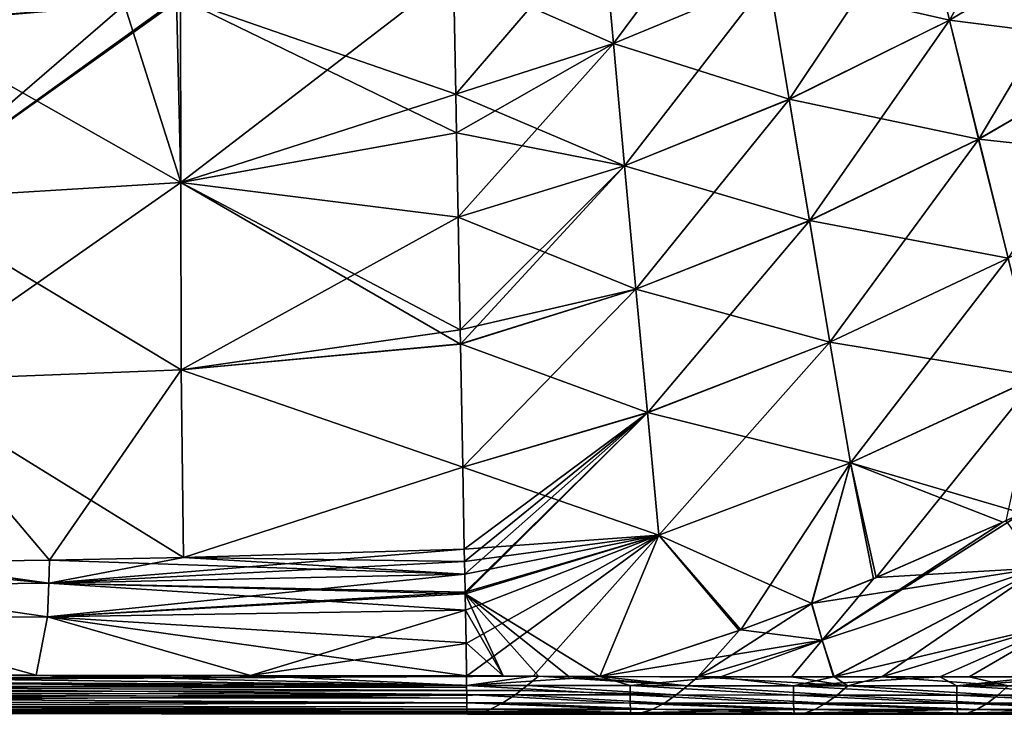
# Model space of a CAD drawing. Header units: metres. Extents: x -155 to 33, y -152 to 27.
# Tile 87 of 133: x -35 to -22, y -108 to -98. Entities that reach past the tile are written whole.
import ezdxf

# ---------------------------------------------------------------- set-up
doc = ezdxf.new("R2010")
doc.units = ezdxf.units.M
doc.layers.add('solid_12_401_042_XXX', color=7, linetype='CONTINUOUS')

msp = doc.modelspace()

# ---------------------------------------------------------------- linework, layer by layer
at = {"layer": 'solid_12_401_042_XXX'}
for points in [[(-22.89134, -96.720413, -20.140621), (-20.944708, -95.533966, -20.18243), (-22.508423, -98.294174, -20.499157)], [(-20.944708, -95.533966, -20.18243), (-20.449636, -97.070671, -20.546301), (-22.508423, -98.294174, -20.499157)], [(-26.991329, -98.605354, -20.047813), (-27.137537, -96.999268, -19.604265), (-25.177937, -96.164322, -19.644857)], [(-26.991329, -98.605354, -20.047813), (-25.177937, -96.164322, -19.644857), (-24.915848, -97.744812, -20.095541)], [(-22.508577, -98.293388, 20.502577), (-22.891487, -96.719688, 20.144009), (-24.915974, -97.744095, 20.098925)], [(-24.915848, -97.744812, -20.095541), (-22.89134, -96.720413, -20.140621), (-24.648825, -99.350235, -20.448221)], [(-22.89134, -96.720413, -20.140621), (-22.508423, -98.294174, -20.499157), (-24.648825, -99.350235, -20.448221)], [(-22.508577, -98.293388, 20.502577), (-20.449816, -97.06987, 20.549726), (-22.891487, -96.719688, 20.144009)], [(-26.991434, -98.604637, 20.051191), (-27.137636, -96.998619, 19.607615), (-29.122757, -97.665321, 19.561743)], [(-29.092709, -99.282295, -19.993244), (-29.122683, -97.666084, -19.55938), (-27.137537, -96.999268, -19.604265)], [(-29.092709, -99.282295, -19.993244), (-27.137537, -96.999268, -19.604265), (-26.991329, -98.605354, -20.047813)], [(-26.991434, -98.604637, 20.051191), (-24.915974, -97.744095, 20.098925), (-27.137636, -96.998619, 19.607615)], [(-19.94821, -98.619217, 20.820892), (-20.449816, -97.06987, 20.549726), (-22.508577, -98.293388, 20.502577)], [(-22.508423, -98.294174, -20.499157), (-20.449636, -97.070671, -20.546301), (-22.120195, -99.880836, -20.76585)], [(-20.449636, -97.070671, -20.546301), (-19.948011, -98.620071, -20.81743), (-22.120195, -99.880836, -20.76585)], [(-32.76022, -100.457947, 20.106905), (-29.122757, -97.665321, 19.561743), (-32.76445, -98.007523, 19.434633)], [(-32.764381, -98.007538, -19.431072), (-29.122683, -97.666084, -19.55938), (-29.092709, -99.282295, -19.993244)], [(-32.76022, -100.457947, 20.106905), (-29.092813, -99.281059, 19.9965), (-29.122757, -97.665321, 19.561743)], [(-29.092813, -99.281059, 19.9965), (-26.991434, -98.604637, 20.051191), (-29.122757, -97.665321, 19.561743)], [(-24.648956, -99.349457, 20.451635), (-24.915974, -97.744095, 20.098925), (-26.991434, -98.604637, 20.051191)], [(-26.991329, -98.605354, -20.047813), (-24.915848, -97.744812, -20.095541), (-26.842264, -100.237228, -20.394106)], [(-24.915848, -97.744812, -20.095541), (-24.648825, -99.350235, -20.448221), (-26.842264, -100.237228, -20.394106)], [(-24.648956, -99.349457, 20.451635), (-22.508577, -98.293388, 20.502577), (-24.915974, -97.744095, 20.098925)], [(-36.531826, -100.690346, 20.049797), (-32.76445, -98.007523, 19.434633), (-32.81813, -98.013802, 19.43371)], [(-36.531826, -100.690346, 20.049797), (-32.76022, -100.457947, 20.106905), (-32.76445, -98.007523, 19.434633)], [(-36.531826, -100.690346, 20.049797), (-32.81813, -98.013802, 19.43371), (-33.513981, -98.090721, 19.421864)], [(-36.531826, -100.690346, 20.049797), (-33.513981, -98.090721, 19.421864), (-35.767273, -98.28318, 19.385174)], [(-33.513916, -98.090729, -19.418304), (-36.521271, -98.328552, -19.369984), (-35.767208, -98.283188, -19.381628)], [(-32.760151, -100.457947, -20.103378), (-36.521271, -98.328552, -19.369984), (-33.513916, -98.090729, -19.418304)], [(-32.760151, -100.457947, -20.103378), (-33.513916, -98.090729, -19.418304), (-32.818176, -98.013824, -19.430147)], [(-32.760151, -100.457947, -20.103378), (-32.818176, -98.013824, -19.430147), (-32.764381, -98.007538, -19.431072)], [(-32.764381, -98.007538, -19.431072), (-29.092709, -99.282295, -19.993244), (-29.083134, -99.798668, -20.110041)], [(-32.760151, -100.457947, -20.103378), (-32.764381, -98.007538, -19.431072), (-29.083134, -99.798668, -20.110041)], [(-36.531754, -100.690697, -20.046364), (-36.521271, -98.328552, -19.369984), (-32.760151, -100.457947, -20.103378)], [(-22.120363, -99.87999, 20.769306), (-22.508577, -98.293388, 20.502577), (-24.648956, -99.349457, 20.451635)], [(-24.648825, -99.350235, -20.448221), (-22.508423, -98.294174, -20.499157), (-24.377949, -100.96875, -20.710194)], [(-22.508423, -98.294174, -20.499157), (-22.120195, -99.880836, -20.76585), (-24.377949, -100.96875, -20.710194)], [(-22.120363, -99.87999, 20.769306), (-19.94821, -98.619217, 20.820892), (-22.508577, -98.293388, 20.502577)], [(-26.842371, -100.23645, 20.397514), (-26.991434, -98.604637, 20.051191), (-29.092813, -99.281059, 19.9965)], [(-29.092709, -99.282295, -19.993244), (-26.991329, -98.605354, -20.047813), (-29.083134, -99.798668, -20.110041)], [(-26.991329, -98.605354, -20.047813), (-29.062294, -100.922729, -20.331495), (-29.083134, -99.798668, -20.110041)], [(-26.991329, -98.605354, -20.047813), (-26.842264, -100.237228, -20.394106), (-29.062294, -100.922729, -20.331495)], [(-26.842371, -100.23645, 20.397514), (-24.648956, -99.349457, 20.451635), (-26.991434, -98.604637, 20.051191)], [(-19.441738, -100.1707, 21.005451), (-19.94821, -98.619217, 20.820892), (-22.120363, -99.87999, 20.769306)], [(-22.120195, -99.880836, -20.76585), (-19.948011, -98.620071, -20.81743), (-21.728062, -101.469238, -20.947371)], [(-32.76022, -100.457947, 20.106905), (-29.083221, -99.798584, 20.113749), (-29.092813, -99.281059, 19.9965)], [(-29.083221, -99.798584, 20.113749), (-26.842371, -100.23645, 20.397514), (-29.092813, -99.281059, 19.9965)], [(-24.37809, -100.967918, 20.713642), (-24.648956, -99.349457, 20.451635), (-26.842371, -100.23645, 20.397514)], [(-26.842264, -100.237228, -20.394106), (-24.648825, -99.350235, -20.448221), (-26.691031, -101.882416, -20.651072)], [(-24.648825, -99.350235, -20.448221), (-24.377949, -100.96875, -20.710194), (-26.691031, -101.882416, -20.651072)], [(-24.37809, -100.967918, 20.713642), (-22.120363, -99.87999, 20.769306), (-24.648956, -99.349457, 20.451635)], [(-32.76022, -100.457947, 20.106905), (-29.062391, -100.922638, 20.335455), (-29.083221, -99.798584, 20.113749)], [(-32.760151, -100.457947, -20.103378), (-29.083134, -99.798668, -20.110041), (-29.062294, -100.922729, -20.331495)], [(-29.083221, -99.798584, 20.113749), (-29.062391, -100.922638, 20.335455), (-26.842371, -100.23645, 20.397514)], [(-21.728252, -101.468346, 20.950863), (-22.120363, -99.87999, 20.769306), (-24.37809, -100.967918, 20.713642)], [(-24.377949, -100.96875, -20.710194), (-22.120195, -99.880836, -20.76585), (-24.1043, -102.588608, -20.888702)], [(-22.120195, -99.880836, -20.76585), (-21.728062, -101.469238, -20.947371), (-24.1043, -102.588608, -20.888702)], [(-21.728252, -101.468346, 20.950863), (-19.441738, -100.1707, 21.005451), (-22.120363, -99.87999, 20.769306)], [(-26.691143, -101.881584, 20.654514), (-26.842371, -100.23645, 20.397514), (-29.062391, -100.922638, 20.335455)], [(-29.062294, -100.922729, -20.331495), (-26.842264, -100.237228, -20.394106), (-29.034485, -102.423134, -20.563303)], [(-26.842264, -100.237228, -20.394106), (-29.030958, -102.613495, -20.587898), (-29.034485, -102.423134, -20.563303)], [(-26.842264, -100.237228, -20.394106), (-26.691031, -101.882416, -20.651072), (-29.030958, -102.613495, -20.587898)], [(-26.691143, -101.881584, 20.654514), (-24.37809, -100.967918, 20.713642), (-26.842371, -100.23645, 20.397514)], [(-36.541729, -103.104233, 20.474171), (-32.755722, -102.958839, 20.53553), (-32.76022, -100.457947, 20.106905)], [(-36.541729, -103.104233, 20.474171), (-32.76022, -100.457947, 20.106905), (-36.531826, -100.690346, 20.049797)], [(-36.531754, -100.690697, -20.046364), (-32.760151, -100.457947, -20.103378), (-32.75565, -102.958839, -20.532003)], [(-32.76022, -100.457947, 20.106905), (-32.755722, -102.958839, 20.53553), (-29.062391, -100.922638, 20.335455)], [(-32.760151, -100.457947, -20.103378), (-29.034485, -102.423134, -20.563303), (-29.030958, -102.613495, -20.587898)], [(-32.75565, -102.958839, -20.532003), (-32.760151, -100.457947, -20.103378), (-29.030958, -102.613495, -20.587898)], [(-32.760151, -100.457947, -20.103378), (-29.062294, -100.922729, -20.331495), (-29.034485, -102.423134, -20.563303)], [(-36.531754, -100.690697, -20.046364), (-32.75565, -102.958839, -20.532003), (-36.54166, -103.10495, -20.470749)], [(-32.755722, -102.958839, 20.53553), (-29.034584, -102.422997, 20.567223), (-29.062391, -100.922638, 20.335455)], [(-29.034584, -102.422997, 20.567223), (-26.691143, -101.881584, 20.654514), (-29.062391, -100.922638, 20.335455)], [(-24.104456, -102.587723, 20.892187), (-24.37809, -100.967918, 20.713642), (-26.691143, -101.881584, 20.654514)], [(-26.691031, -101.882416, -20.651072), (-24.377949, -100.96875, -20.710194), (-26.538328, -103.528519, -20.826586)], [(-24.377949, -100.96875, -20.710194), (-24.1043, -102.588608, -20.888702), (-26.538328, -103.528519, -20.826586)], [(-24.104456, -102.587723, 20.892187), (-21.728252, -101.468346, 20.950863), (-24.37809, -100.967918, 20.713642)], [(-21.33399, -103.047981, 21.054085), (-21.728252, -101.468346, 20.950863), (-24.104456, -102.587723, 20.892187)], [(-24.1043, -102.588608, -20.888702), (-21.728062, -101.469238, -20.947371), (-23.829168, -104.198578, -20.991194)], [(-21.728062, -101.469238, -20.947371), (-21.333754, -103.048897, -21.050552), (-23.829168, -104.198578, -20.991194)], [(-29.034584, -102.422997, 20.567223), (-29.031073, -102.61248, 20.591667), (-26.691143, -101.881584, 20.654514)], [(-26.538452, -103.527634, 20.830063), (-26.691143, -101.881584, 20.654514), (-29.031073, -102.61248, 20.591667)], [(-26.691031, -101.882416, -20.651072), (-29.000538, -104.255867, -20.758818), (-29.030958, -102.613495, -20.587898)], [(-26.691031, -101.882416, -20.651072), (-26.538328, -103.528519, -20.826586), (-29.000538, -104.255867, -20.758818)], [(-26.538452, -103.527634, 20.830063), (-24.104456, -102.587723, 20.892187), (-26.691143, -101.881584, 20.654514)], [(-32.755722, -102.958839, 20.53553), (-29.031073, -102.61248, 20.591667), (-29.034584, -102.422997, 20.567223)], [(-32.755722, -102.958839, 20.53553), (-29.000652, -104.253815, 20.762032), (-29.031073, -102.61248, 20.591667)], [(-32.75565, -102.958839, -20.532003), (-29.030958, -102.613495, -20.587898), (-29.000538, -104.255867, -20.758818)], [(-29.000652, -104.253815, 20.762032), (-26.538452, -103.527634, 20.830063), (-29.031073, -102.61248, 20.591667)], [(-23.829355, -104.197655, 20.994717), (-24.104456, -102.587723, 20.892187), (-26.538452, -103.527634, 20.830063)], [(-26.538328, -103.528519, -20.826586), (-24.1043, -102.588608, -20.888702), (-26.384954, -105.163506, -20.928724)], [(-24.1043, -102.588608, -20.888702), (-23.829168, -104.198578, -20.991194), (-26.384954, -105.163506, -20.928724)], [(-23.829355, -104.197655, 20.994717), (-21.33399, -103.047981, 21.054085), (-24.104456, -102.587723, 20.892187)], [(-36.541729, -103.104233, 20.474171), (-34.512077, -105.494812, 20.722452), (-32.755722, -102.958839, 20.53553)], [(-36.54166, -103.10495, -20.470749), (-32.75565, -102.958839, -20.532003), (-32.724857, -105.459175, -20.754223)], [(-32.755722, -102.958839, 20.53553), (-34.512077, -105.494812, 20.722452), (-32.724987, -105.459229, 20.75774)], [(-32.755722, -102.958839, 20.53553), (-32.724987, -105.459229, 20.75774), (-29.000652, -104.253815, 20.762032)], [(-32.724857, -105.459175, -20.754223), (-32.75565, -102.958839, -20.532003), (-29.000538, -104.255867, -20.758818)], [(-21.539581, -104.868965, 21.06941), (-21.33399, -103.047981, 21.054085), (-23.829355, -104.197655, 20.994717)], [(-23.485535, -105.728157, -21.026791), (-23.829168, -104.198578, -20.991194), (-21.333754, -103.048897, -21.050552)], [(-21.758587, -104.972031, -21.06469), (-23.485535, -105.728157, -21.026791), (-21.333754, -103.048897, -21.050552)], [(-36.541729, -103.104233, 20.474171), (-36.543858, -105.522072, 20.684399), (-34.512077, -105.494812, 20.722452)], [(-34.511925, -105.49482, -20.718933), (-36.54166, -103.10495, -20.470749), (-32.724857, -105.459175, -20.754223)], [(-34.511925, -105.49482, -20.718933), (-36.517879, -105.521858, -20.681345), (-36.54166, -103.10495, -20.470749)], [(-26.385092, -105.162582, 20.932236), (-26.538452, -103.527634, 20.830063), (-29.000652, -104.253815, 20.762032)], [(-29.000538, -104.255867, -20.758818), (-26.538328, -103.528519, -20.826586), (-28.980282, -105.350006, -20.834486)], [(-26.538328, -103.528519, -20.826586), (-28.977261, -105.514534, -20.843401), (-28.980282, -105.350006, -20.834486)], [(-26.538328, -103.528519, -20.826586), (-28.974205, -105.679947, -20.851734), (-28.977261, -105.514534, -20.843401)], [(-26.538328, -103.528519, -20.826586), (-28.969757, -105.919655, -20.862711), (-28.974205, -105.679947, -20.851734)], [(-26.538328, -103.528519, -20.826586), (-28.96928, -105.945335, -20.86381), (-28.969757, -105.919655, -20.862711)], [(-26.538328, -103.528519, -20.826586), (-26.384954, -105.163506, -20.928724), (-28.96928, -105.945335, -20.86381)], [(-26.385092, -105.162582, 20.932236), (-23.829355, -104.197655, 20.994717), (-26.538452, -103.527634, 20.830063)], [(-29.000652, -104.253815, 20.762032), (-32.724987, -105.459229, 20.75774), (-28.98037, -105.349937, 20.837603)], [(-32.724857, -105.459175, -20.754223), (-29.000538, -104.255867, -20.758818), (-28.980282, -105.350006, -20.834486)], [(-26.385092, -105.162582, 20.932236), (-29.000652, -104.253815, 20.762032), (-28.98037, -105.349937, 20.837603)], [(-24.347486, -106.072235, 21.007643), (-23.829355, -104.197655, 20.994717), (-26.385092, -105.162582, 20.932236)], [(-25.293831, -106.421898, -20.986622), (-26.384954, -105.163506, -20.928724), (-23.829168, -104.198578, -20.991194)], [(-24.347666, -106.070801, -21.0077), (-25.293831, -106.421898, -20.986622), (-23.829168, -104.198578, -20.991194)], [(-23.485535, -105.728157, -21.026791), (-24.347666, -106.070801, -21.0077), (-23.829168, -104.198578, -20.991194)], [(-24.347486, -106.072235, 21.007643), (-23.521667, -105.744171, 21.025932), (-23.829355, -104.197655, 20.994717)], [(-21.798155, -104.990524, 21.063772), (-21.539581, -104.868965, 21.06941), (-23.829355, -104.197655, 20.994717)], [(-23.521667, -105.744171, 21.025932), (-21.798155, -104.990524, 21.063772), (-23.829355, -104.197655, 20.994717)], [(-24.208834, -106.563118, 21.010773), (-21.539581, -104.868965, 21.06941), (-21.798155, -104.990524, 21.063772)], [(-21.295347, -105.597641, 21.07337), (-21.539581, -104.868965, 21.06941), (-24.208834, -106.563118, 21.010773)], [(-24.208834, -106.563118, 21.010773), (-21.798155, -104.990524, 21.063772), (-23.521667, -105.744171, 21.025932)], [(-21.294987, -105.598152, -21.073376), (-23.485535, -105.728157, -21.026791), (-21.758587, -104.972031, -21.06469)], [(-26.385092, -105.162582, 20.932236), (-28.98037, -105.349937, 20.837603), (-28.97732, -105.514465, 20.846516)], [(-26.385092, -105.162582, 20.932236), (-28.97732, -105.514465, 20.846516), (-28.974255, -105.679863, 20.854849)], [(-28.969816, -105.919563, 20.865828), (-26.385092, -105.162582, 20.932236), (-28.974255, -105.679863, 20.854849)], [(-28.969816, -105.919563, 20.865828), (-28.969357, -105.944427, 20.866894), (-26.385092, -105.162582, 20.932236)], [(-28.969357, -105.944427, 20.866894), (-27.170853, -107.045357, 20.94385), (-26.385092, -105.162582, 20.932236)], [(-26.384954, -105.163506, -20.928724), (-28.965218, -106.161064, -20.872066), (-28.96928, -105.945335, -20.86381)], [(-26.384954, -105.163506, -20.928724), (-28.956966, -106.60659, -20.887102), (-28.965218, -106.161064, -20.872066)], [(-26.384954, -105.163506, -20.928724), (-28.949047, -107.04155, -20.900656), (-28.956966, -106.60659, -20.887102)], [(-26.384954, -105.163506, -20.928724), (-28.061617, -107.043343, -20.921841), (-28.949047, -107.04155, -20.900656)], [(-26.384954, -105.163506, -20.928724), (-27.170675, -107.045219, -20.943853), (-28.061617, -107.043343, -20.921841)], [(-25.315834, -106.431244, 20.986069), (-26.385092, -105.162582, 20.932236), (-27.170853, -107.045357, 20.94385)], [(-25.293831, -106.421898, -20.986622), (-27.170675, -107.045219, -20.943853), (-26.384954, -105.163506, -20.928724)], [(-25.315834, -106.431244, 20.986069), (-24.347486, -106.072235, 21.007643), (-26.385092, -105.162582, 20.932236)], [(-34.523457, -105.802322, -20.733604), (-28.980282, -105.350006, -20.834486), (-28.977261, -105.514534, -20.843401)], [(-32.724857, -105.459175, -20.754223), (-28.980282, -105.350006, -20.834486), (-34.523457, -105.802322, -20.733604)], [(-28.97732, -105.514465, 20.846516), (-28.98037, -105.349937, 20.837603), (-32.724987, -105.459229, 20.75774)], [(-37.394775, -105.52948, 20.669085), (-37.404655, -105.831146, 20.682623), (-34.52354, -105.802322, 20.737129)], [(-36.517879, -105.521858, -20.681345), (-34.523457, -105.802322, -20.733604), (-37.404572, -105.831146, -20.679108)], [(-36.543858, -105.522072, 20.684399), (-37.394775, -105.52948, 20.669085), (-34.52354, -105.802322, 20.737129)], [(-34.512077, -105.494812, 20.722452), (-36.543858, -105.522072, 20.684399), (-34.52354, -105.802322, 20.737129)], [(-34.511925, -105.49482, -20.718933), (-34.523457, -105.802322, -20.733604), (-36.517879, -105.521858, -20.681345)], [(-34.512077, -105.494812, 20.722452), (-34.52354, -105.802322, 20.737129), (-28.974255, -105.679863, 20.854849)], [(-34.511925, -105.49482, -20.718933), (-32.724857, -105.459175, -20.754223), (-34.523457, -105.802322, -20.733604)], [(-34.523457, -105.802322, -20.733604), (-28.977261, -105.514534, -20.843401), (-28.974205, -105.679947, -20.851734)], [(-32.724987, -105.459229, 20.75774), (-34.512077, -105.494812, 20.722452), (-28.974255, -105.679863, 20.854849)], [(-28.97732, -105.514465, 20.846516), (-32.724987, -105.459229, 20.75774), (-28.974255, -105.679863, 20.854849)], [(-28.969757, -105.919655, -20.862711), (-34.538315, -106.250908, -20.751181), (-28.974205, -105.679947, -20.851734)], [(-34.523457, -105.802322, -20.733604), (-28.974205, -105.679947, -20.851734), (-34.538315, -106.250908, -20.751181)], [(-28.969816, -105.919563, 20.865828), (-28.974255, -105.679863, 20.854849), (-34.52354, -105.802322, 20.737129)], [(-21.294987, -105.598152, -21.073376), (-24.347666, -106.070801, -21.0077), (-23.485535, -105.728157, -21.026791)], [(-24.209496, -106.560272, -21.010763), (-24.347666, -106.070801, -21.0077), (-21.294987, -105.598152, -21.073376)], [(-24.209496, -106.560272, -21.010763), (-21.294987, -105.598152, -21.073376), (-24.054386, -107.051315, -21.013227)], [(-21.295347, -105.597641, 21.07337), (-24.208834, -106.563118, 21.010773), (-24.046532, -107.050255, 21.013393)], [(-21.011169, -106.333168, -21.076857), (-24.054386, -107.051315, -21.013227), (-21.294987, -105.598152, -21.073376)], [(-21.295347, -105.597641, 21.07337), (-24.046532, -107.050255, 21.013393), (-23.411261, -107.049553, 21.026674)], [(-21.011961, -106.331734, 21.076843), (-21.295347, -105.597641, 21.07337), (-23.411261, -107.049553, 21.026674)], [(-37.404572, -105.831146, -20.679108), (-34.538315, -106.250908, -20.751181), (-37.417664, -106.271446, -20.69532)], [(-34.538113, -106.250908, 20.754707), (-37.404655, -105.831146, 20.682623), (-37.417522, -106.271446, 20.698835)], [(-34.538113, -106.250908, 20.754707), (-34.52354, -105.802322, 20.737129), (-37.404655, -105.831146, 20.682623)], [(-37.404572, -105.831146, -20.679108), (-34.523457, -105.802322, -20.733604), (-34.538315, -106.250908, -20.751181)], [(-34.538113, -106.250908, 20.754707), (-28.965303, -106.161156, 20.876007), (-34.52354, -105.802322, 20.737129)], [(-28.969816, -105.919563, 20.865828), (-34.52354, -105.802322, 20.737129), (-28.969357, -105.944427, 20.866894)], [(-28.965303, -106.161156, 20.876007), (-28.969357, -105.944427, 20.866894), (-34.52354, -105.802322, 20.737129)], [(-24.208834, -106.563118, 21.010773), (-23.521667, -105.744171, 21.025932), (-24.347486, -106.072235, 21.007643)], [(-28.96928, -105.945335, -20.86381), (-34.538315, -106.250908, -20.751181), (-28.969757, -105.919655, -20.862711)], [(-28.96928, -105.945335, -20.86381), (-28.965218, -106.161064, -20.872066), (-34.538315, -106.250908, -20.751181)], [(-28.969357, -105.944427, 20.866894), (-27.992569, -107.043617, 20.924187), (-27.586624, -107.044609, 20.937714)], [(-28.969357, -105.944427, 20.866894), (-28.463299, -107.037247, 20.914423), (-27.992569, -107.043617, 20.924187)], [(-28.969357, -105.944427, 20.866894), (-27.586624, -107.044609, 20.937714), (-27.170853, -107.045357, 20.94385)], [(-28.965303, -106.161156, 20.876007), (-28.463299, -107.037247, 20.914423), (-28.969357, -105.944427, 20.866894)], [(-25.315834, -106.431244, 20.986069), (-25.867073, -107.051582, 20.974131), (-24.347486, -106.072235, 21.007643)], [(-24.208834, -106.563118, 21.010773), (-24.347486, -106.072235, 21.007643), (-25.867073, -107.051582, 20.974131)], [(-24.209496, -106.560272, -21.010763), (-25.293831, -106.421898, -20.986622), (-24.347666, -106.070801, -21.0077)], [(-34.538315, -106.250908, -20.751181), (-28.965218, -106.161064, -20.872066), (-31.833235, -107.032158, -20.83054)], [(-34.538113, -106.250908, 20.754707), (-28.95717, -106.59594, 20.890017), (-28.965303, -106.161156, 20.876007)], [(-28.965218, -106.161064, -20.872066), (-28.956966, -106.60659, -20.887102), (-31.833235, -107.032158, -20.83054)], [(-28.965303, -106.161156, 20.876007), (-28.95717, -106.59594, 20.890017), (-28.463299, -107.037247, 20.914423)], [(-37.417522, -106.271446, 20.698835), (-40.290878, -107.025368, 20.66604), (-34.688522, -107.029449, 20.77305)], [(-37.417664, -106.271446, -20.69532), (-34.689274, -107.02951, -20.769514), (-40.290806, -107.025414, -20.662542)], [(-37.417664, -106.271446, -20.69532), (-34.538315, -106.250908, -20.751181), (-34.689274, -107.02951, -20.769514)], [(-34.538113, -106.250908, 20.754707), (-37.417522, -106.271446, 20.698835), (-34.688522, -107.029449, 20.77305)], [(-34.538315, -106.250908, -20.751181), (-31.833235, -107.032158, -20.83054), (-34.689274, -107.02951, -20.769514)], [(-34.538113, -106.250908, 20.754707), (-34.688522, -107.029449, 20.77305), (-31.833075, -107.032127, 20.834074)], [(-34.538113, -106.250908, 20.754707), (-31.833075, -107.032127, 20.834074), (-28.948883, -107.036507, 20.900753)], [(-34.538113, -106.250908, 20.754707), (-28.948883, -107.036507, 20.900753), (-28.95717, -106.59594, 20.890017)], [(-21.011169, -106.333168, -21.076857), (-22.640211, -107.049095, -21.042694), (-24.054386, -107.051315, -21.013227)], [(-21.011961, -106.331734, 21.076843), (-23.411261, -107.049553, 21.026674), (-22.248096, -107.050873, 21.050858)], [(-21.011169, -106.333168, -21.076857), (-21.296326, -107.050865, -21.070892), (-22.640211, -107.049095, -21.042694)], [(-21.011961, -106.331734, 21.076843), (-22.248096, -107.050873, 21.050858), (-21.133394, -107.04998, 21.07436)], [(-25.315834, -106.431244, 20.986069), (-27.170853, -107.045357, 20.94385), (-25.867073, -107.051582, 20.974131)], [(-24.209496, -106.560272, -21.010763), (-27.170675, -107.045219, -20.943853), (-25.293831, -106.421898, -20.986622)], [(-28.956966, -106.60659, -20.887102), (-28.949047, -107.04155, -20.900656), (-31.833235, -107.032158, -20.83054)], [(-28.95717, -106.59594, 20.890017), (-28.948883, -107.036507, 20.900753), (-28.463299, -107.037247, 20.914423)], [(-24.209496, -106.560272, -21.010763), (-25.570787, -107.054207, -20.98068), (-27.170675, -107.045219, -20.943853)], [(-24.208834, -106.563118, 21.010773), (-25.867073, -107.051582, 20.974131), (-24.61521, -107.051346, 21.00136)], [(-24.209496, -106.560272, -21.010763), (-24.054386, -107.051315, -21.013227), (-25.570787, -107.054207, -20.98068)], [(-24.208834, -106.563118, 21.010773), (-24.61521, -107.051346, 21.00136), (-24.046532, -107.050255, 21.013393)], [(-31.833075, -107.032127, 20.834074), (-40.290878, -107.025368, 20.66604), (-40.290867, -107.10376, 20.661354)], [(-31.833075, -107.032127, 20.834074), (-34.688522, -107.029449, 20.77305), (-40.290878, -107.025368, 20.66604)], [(-28.948883, -107.036507, 20.900753), (-31.833075, -107.032127, 20.834074), (-40.290867, -107.10376, 20.661354)], [(-28.463299, -107.037247, 20.914423), (-28.948883, -107.036507, 20.900753), (-40.290867, -107.10376, 20.661354)], [(-28.463299, -107.037247, 20.914423), (-40.290867, -107.10376, 20.661354), (-27.992569, -107.043617, 20.924187)], [(-40.290867, -107.10376, 20.661354), (-28.142849, -107.165337, 20.905796), (-27.992569, -107.043617, 20.924187)], [(-40.290623, -107.181824, 20.644119), (-28.142849, -107.165337, 20.905796), (-40.290867, -107.10376, 20.661354)], [(-40.290794, -107.10376, -20.657852), (-40.290806, -107.025414, -20.662542), (-28.949205, -107.164299, -20.886486)], [(-34.689274, -107.02951, -20.769514), (-28.949205, -107.164299, -20.886486), (-40.290806, -107.025414, -20.662542)], [(-40.290794, -107.10376, -20.657852), (-28.949205, -107.164299, -20.886486), (-28.949118, -107.192856, -20.878658)], [(-40.29055, -107.18174, -20.640644), (-40.290794, -107.10376, -20.657852), (-28.949118, -107.192856, -20.878658)], [(-34.689274, -107.02951, -20.769514), (-31.833235, -107.032158, -20.83054), (-28.949205, -107.164299, -20.886486)], [(-31.833235, -107.032158, -20.83054), (-28.949047, -107.04155, -20.900656), (-28.949205, -107.164299, -20.886486)], [(-28.949205, -107.164299, -20.886486), (-28.949047, -107.04155, -20.900656), (-28.061617, -107.043343, -20.921841)], [(-28.949205, -107.164299, -20.886486), (-28.061617, -107.043343, -20.921841), (-27.170675, -107.045219, -20.943853)], [(-26.768482, -107.167831, -20.938492), (-28.949205, -107.164299, -20.886486), (-27.170675, -107.045219, -20.943853)], [(-27.992569, -107.043617, 20.924187), (-28.142849, -107.165337, 20.905796), (-26.005131, -107.169197, 20.955816)], [(-27.586624, -107.044609, 20.937714), (-27.992569, -107.043617, 20.924187), (-26.005131, -107.169197, 20.955816)], [(-27.170853, -107.045357, 20.94385), (-27.586624, -107.044609, 20.937714), (-26.005131, -107.169197, 20.955816)], [(-25.867073, -107.051582, 20.974131), (-27.170853, -107.045357, 20.94385), (-26.005131, -107.169197, 20.955816)], [(-26.768482, -107.167831, -20.938492), (-27.170675, -107.045219, -20.943853), (-25.570787, -107.054207, -20.98068)], [(-24.588951, -107.170822, -20.986725), (-26.768482, -107.167831, -20.938492), (-25.570787, -107.054207, -20.98068)], [(-25.867073, -107.051582, 20.974131), (-26.005131, -107.169197, 20.955816), (-23.865849, -107.171379, 21.00214)], [(-24.61521, -107.051346, 21.00136), (-25.867073, -107.051582, 20.974131), (-23.865849, -107.171379, 21.00214)], [(-24.588951, -107.170822, -20.986725), (-25.570787, -107.054207, -20.98068), (-24.054386, -107.051315, -21.013227)], [(-24.046532, -107.050255, 21.013393), (-24.61521, -107.051346, 21.00136), (-23.865849, -107.171379, 21.00214)], [(-24.588951, -107.170822, -20.986725), (-24.054386, -107.051315, -21.013227), (-22.640211, -107.049095, -21.042694)], [(-22.410328, -107.171547, -21.033232), (-24.588951, -107.170822, -20.986725), (-22.640211, -107.049095, -21.042694)], [(-23.411261, -107.049553, 21.026674), (-24.046532, -107.050255, 21.013393), (-23.865849, -107.171379, 21.00214)], [(-23.411261, -107.049553, 21.026674), (-23.865849, -107.171379, 21.00214), (-21.727932, -107.171509, 21.047998)], [(-22.248096, -107.050873, 21.050858), (-23.411261, -107.049553, 21.026674), (-21.727932, -107.171509, 21.047998)], [(-22.410328, -107.171547, -21.033232), (-22.640211, -107.049095, -21.042694), (-21.296326, -107.050865, -21.070892)], [(-22.410328, -107.171547, -21.033232), (-21.296326, -107.050865, -21.070892), (-20.656614, -107.049103, -21.084597)], [(-20.231779, -107.170654, -21.080976), (-22.410328, -107.171547, -21.033232), (-20.656614, -107.049103, -21.084597)], [(-21.133394, -107.04998, 21.07436), (-22.248096, -107.050873, 21.050858), (-21.727932, -107.171509, 21.047998)], [(-40.290623, -107.181824, 20.644119), (-28.2283, -107.233231, 20.881947), (-28.142849, -107.165337, 20.905796)], [(-40.29015, -107.256142, 20.614492), (-28.2283, -107.233231, 20.881947), (-40.290623, -107.181824, 20.644119)], [(-40.29055, -107.18174, -20.640644), (-28.949118, -107.192856, -20.878658), (-28.948498, -107.287895, -20.838181)], [(-40.290081, -107.255989, -20.611063), (-40.29055, -107.18174, -20.640644), (-28.948498, -107.287895, -20.838181)], [(-40.29015, -107.256142, 20.614492), (-28.303638, -107.289749, 20.853031), (-28.2283, -107.233231, 20.881947)], [(-40.289467, -107.324837, 20.573458), (-28.303638, -107.289749, 20.853031), (-40.29015, -107.256142, 20.614492)], [(-40.290081, -107.255989, -20.611063), (-28.948498, -107.287895, -20.838181), (-28.947956, -107.335617, -20.808189)], [(-40.289398, -107.324638, -20.570097), (-40.290081, -107.255989, -20.611063), (-28.947956, -107.335617, -20.808189)], [(-26.767757, -107.290764, -20.88982), (-28.949205, -107.164299, -20.886486), (-26.768482, -107.167831, -20.938492)], [(-28.948498, -107.287895, -20.838181), (-28.949118, -107.192856, -20.878658), (-28.949205, -107.164299, -20.886486)], [(-26.767757, -107.290764, -20.88982), (-28.948498, -107.287895, -20.838181), (-28.949205, -107.164299, -20.886486)], [(-28.2283, -107.233231, 20.881947), (-28.303638, -107.289749, 20.853031), (-26.155853, -107.29171, 20.903646)], [(-28.2283, -107.233231, 20.881947), (-26.155853, -107.29171, 20.903646), (-28.142849, -107.165337, 20.905796)], [(-26.155853, -107.29171, 20.903646), (-26.005131, -107.169197, 20.955816), (-28.142849, -107.165337, 20.905796)], [(-24.5889, -107.293251, -20.937784), (-26.768482, -107.167831, -20.938492), (-24.588951, -107.170822, -20.986725)], [(-24.5889, -107.293251, -20.937784), (-26.767757, -107.290764, -20.88982), (-26.768482, -107.167831, -20.938492)], [(-26.155853, -107.29171, 20.903646), (-24.009172, -107.293732, 20.950167), (-26.005131, -107.169197, 20.955816)], [(-24.009172, -107.293732, 20.950167), (-23.865849, -107.171379, 21.00214), (-26.005131, -107.169197, 20.955816)], [(-22.411163, -107.294128, -20.98444), (-24.588951, -107.170822, -20.986725), (-22.410328, -107.171547, -21.033232)], [(-22.411163, -107.294128, -20.98444), (-24.5889, -107.293251, -20.937784), (-24.588951, -107.170822, -20.986725)], [(-24.009172, -107.293732, 20.950167), (-21.864271, -107.294258, 20.996365), (-23.865849, -107.171379, 21.00214)], [(-21.864271, -107.294258, 20.996365), (-21.727932, -107.171509, 21.047998), (-23.865849, -107.171379, 21.00214)], [(-20.23324, -107.293839, -21.0326), (-22.411163, -107.294128, -20.98444), (-22.410328, -107.171547, -21.033232)], [(-20.23324, -107.293839, -21.0326), (-22.410328, -107.171547, -21.033232), (-20.231779, -107.170654, -21.080976)], [(-21.864271, -107.294258, 20.996365), (-19.717781, -107.293747, 21.044378), (-21.727932, -107.171509, 21.047998)], [(-40.288601, -107.385529, 20.522789), (-28.303638, -107.289749, 20.853031), (-40.289467, -107.324837, 20.573458)], [(-40.289398, -107.324638, -20.570097), (-28.947956, -107.335617, -20.808189), (-28.946938, -107.398048, -20.755894)], [(-40.288532, -107.385307, -20.519508), (-40.289398, -107.324638, -20.570097), (-28.946938, -107.398048, -20.755894)], [(-40.288601, -107.385529, 20.522789), (-28.468103, -107.398544, 20.767403), (-28.303638, -107.289749, 20.853031)], [(-40.287563, -107.437294, 20.462986), (-28.468103, -107.398544, 20.767403), (-40.288601, -107.385529, 20.522789)], [(-40.287498, -107.437065, -20.459799), (-40.288532, -107.385307, -20.519508), (-28.946938, -107.398048, -20.755894)], [(-40.287563, -107.437294, 20.462986), (-28.632259, -107.48114, 20.65497), (-28.468103, -107.398544, 20.767403)], [(-40.287498, -107.437065, -20.459799), (-28.946938, -107.398048, -20.755894), (-28.945698, -107.450531, -20.694563)], [(-26.766304, -107.400391, -20.80731), (-28.948498, -107.287895, -20.838181), (-26.767757, -107.290764, -20.88982)], [(-28.946938, -107.398048, -20.755894), (-28.947956, -107.335617, -20.808189), (-28.948498, -107.287895, -20.838181)], [(-26.766304, -107.400391, -20.80731), (-28.946938, -107.398048, -20.755894), (-28.948498, -107.287895, -20.838181)], [(-26.764299, -107.483246, -20.697968), (-28.946938, -107.398048, -20.755894), (-26.766304, -107.400391, -20.80731)], [(-28.9447, -107.481377, -20.646603), (-28.945698, -107.450531, -20.694563), (-28.946938, -107.398048, -20.755894)], [(-26.764299, -107.483246, -20.697968), (-28.9447, -107.481377, -20.646603), (-28.946938, -107.398048, -20.755894)], [(-28.632259, -107.48114, 20.65497), (-26.468098, -107.483597, 20.704727), (-28.468103, -107.398544, 20.767403)], [(-28.468103, -107.398544, 20.767403), (-26.312338, -107.400978, 20.817587), (-28.303638, -107.289749, 20.853031)], [(-26.468098, -107.483597, 20.704727), (-26.312338, -107.400978, 20.817587), (-28.468103, -107.398544, 20.767403)], [(-26.312338, -107.400978, 20.817587), (-26.155853, -107.29171, 20.903646), (-28.303638, -107.289749, 20.853031)], [(-24.587751, -107.402344, -20.855221), (-26.767757, -107.290764, -20.88982), (-24.5889, -107.293251, -20.937784)], [(-24.587751, -107.402344, -20.855221), (-26.766304, -107.400391, -20.80731), (-26.767757, -107.290764, -20.88982)], [(-24.585615, -107.484764, -20.746037), (-26.766304, -107.400391, -20.80731), (-24.587751, -107.402344, -20.855221)], [(-24.585615, -107.484764, -20.746037), (-26.764299, -107.483246, -20.697968), (-26.766304, -107.400391, -20.80731)], [(-26.468098, -107.483597, 20.704727), (-24.304989, -107.485062, 20.752035), (-26.312338, -107.400978, 20.817587)], [(-26.312338, -107.400978, 20.817587), (-24.157627, -107.402733, 20.864412), (-26.155853, -107.29171, 20.903646)], [(-24.304989, -107.485062, 20.752035), (-24.157627, -107.402733, 20.864412), (-26.312338, -107.400978, 20.817587)], [(-24.157627, -107.402733, 20.864412), (-24.009172, -107.293732, 20.950167), (-26.155853, -107.29171, 20.903646)], [(-22.410246, -107.403374, -20.901852), (-24.5889, -107.293251, -20.937784), (-22.411163, -107.294128, -20.98444)], [(-22.410246, -107.403374, -20.901852), (-24.587751, -107.402344, -20.855221), (-24.5889, -107.293251, -20.937784)], [(-22.407619, -107.485901, -20.792515), (-24.587751, -107.402344, -20.855221), (-22.410246, -107.403374, -20.901852)], [(-22.407619, -107.485901, -20.792515), (-24.585615, -107.484764, -20.746037), (-24.587751, -107.402344, -20.855221)], [(-24.304989, -107.485062, 20.752035), (-22.14291, -107.486145, 20.798243), (-24.157627, -107.402733, 20.864412)], [(-24.157627, -107.402733, 20.864412), (-22.004549, -107.403603, 20.910692), (-24.009172, -107.293732, 20.950167)], [(-22.14291, -107.486145, 20.798243), (-22.004549, -107.403603, 20.910692), (-24.157627, -107.402733, 20.864412)], [(-22.004549, -107.403603, 20.910692), (-21.864271, -107.294258, 20.996365), (-24.009172, -107.293732, 20.950167)], [(-20.232359, -107.403725, -20.95002), (-22.411163, -107.294128, -20.98444), (-20.23324, -107.293839, -21.0326)], [(-20.232359, -107.403725, -20.95002), (-22.410246, -107.403374, -20.901852), (-22.411163, -107.294128, -20.98444)], [(-20.229147, -107.486748, -20.840351), (-22.410246, -107.403374, -20.901852), (-20.232359, -107.403725, -20.95002)], [(-20.229147, -107.486748, -20.840351), (-22.407619, -107.485901, -20.792515), (-22.410246, -107.403374, -20.901852)], [(-22.14291, -107.486145, 20.798243), (-19.979704, -107.486961, 20.845999), (-22.004549, -107.403603, 20.910692)], [(-22.004549, -107.403603, 20.910692), (-19.849918, -107.403854, 20.958754), (-21.864271, -107.294258, 20.996365)], [(-19.979704, -107.486961, 20.845999), (-19.849918, -107.403854, 20.958754), (-22.004549, -107.403603, 20.910692)], [(-19.849918, -107.403854, 20.958754), (-19.717781, -107.293747, 21.044378), (-21.864271, -107.294258, 20.996365)], [(-28.940039, -107.546227, -10.200398), (-45.270721, -107.529892, -20.077295), (-42.804558, -107.53231, -20.119459)], [(-28.939787, -107.546295, 10.200378), (-45.270721, -107.529892, 20.080772), (-45.270721, -107.529892, -20.077295)], [(-28.940647, -107.546257, -0.000021), (-45.270721, -107.529892, -20.077295), (-28.940039, -107.546227, -10.200398)], [(-28.939787, -107.546295, 10.200378), (-45.270721, -107.529892, -20.077295), (-28.940647, -107.546257, -0.000021)], [(-28.939787, -107.546295, 10.200378), (-42.79789, -107.532318, 20.120846), (-45.270721, -107.529892, 20.080772)], [(-28.940039, -107.546227, -10.200398), (-42.804558, -107.53231, -20.119459), (-40.354088, -107.534714, -20.159788)], [(-28.939787, -107.546295, 10.200378), (-40.28228, -107.534782, 20.164658), (-42.79789, -107.532318, 20.120846)], [(-28.940039, -107.546227, -10.200398), (-40.354088, -107.534714, -20.159788), (-40.318138, -107.534752, -20.161253)], [(-28.940039, -107.546227, -10.200398), (-40.318138, -107.534752, -20.161253), (-40.282223, -107.534782, -20.162718)], [(-40.286369, -107.479622, 20.39488), (-28.632259, -107.48114, 20.65497), (-40.287563, -107.437294, 20.462986)], [(-40.287498, -107.437065, -20.459799), (-28.945698, -107.450531, -20.694563), (-28.9447, -107.481377, -20.646603)], [(-40.286304, -107.479408, -20.391794), (-40.287498, -107.437065, -20.459799), (-28.9447, -107.481377, -20.646603)], [(-40.286369, -107.479622, 20.39488), (-28.702103, -107.507126, 20.600542), (-28.632259, -107.48114, 20.65497)], [(-40.285061, -107.510559, 20.320992), (-28.702103, -107.507126, 20.600542), (-40.286369, -107.479622, 20.39488)], [(-40.286304, -107.479408, -20.391794), (-28.9447, -107.481377, -20.646603), (-28.942715, -107.522552, -20.55267)], [(-40.285, -107.510384, -20.318031), (-40.286304, -107.479408, -20.391794), (-28.942715, -107.522552, -20.55267)], [(-40.285061, -107.510559, 20.320992), (-28.788849, -107.530479, 20.5287), (-28.702103, -107.507126, 20.600542)], [(-40.28368, -107.529099, 20.243355), (-28.788849, -107.530479, 20.5287), (-40.285061, -107.510559, 20.320992)], [(-40.285, -107.510384, -20.318031), (-28.942715, -107.522552, -20.55267), (-28.942102, -107.530861, -20.523552)], [(-40.283619, -107.528984, -20.240572), (-40.285, -107.510384, -20.318031), (-28.942102, -107.530861, -20.523552)], [(-34.565002, -107.540382, 20.275927), (-28.788849, -107.530479, 20.5287), (-40.28368, -107.529099, 20.243355)], [(-34.565002, -107.540382, 20.275927), (-40.28368, -107.529099, 20.243355), (-40.28228, -107.534782, 20.164658)], [(-40.283619, -107.528984, -20.240572), (-28.942102, -107.530861, -20.523552), (-28.939486, -107.546188, -20.400776)], [(-34.543064, -107.540405, -20.272268), (-40.283619, -107.528984, -20.240572), (-28.939486, -107.546188, -20.400776)], [(-34.543064, -107.540405, -20.272268), (-40.282223, -107.534782, -20.162718), (-40.283619, -107.528984, -20.240572)], [(-28.939787, -107.546295, 10.200378), (-34.565002, -107.540382, 20.275927), (-40.28228, -107.534782, 20.164658)], [(-28.940039, -107.546227, -10.200398), (-40.282223, -107.534782, -20.162718), (-34.543064, -107.540405, -20.272268)], [(-34.565002, -107.540382, 20.275927), (-28.93931, -107.546326, 20.400778), (-28.788849, -107.530479, 20.5287)], [(-28.939787, -107.546295, 10.200378), (-28.93931, -107.546326, 20.400778), (-34.565002, -107.540382, 20.275927)], [(-28.940039, -107.546227, -10.200398), (-34.543064, -107.540405, -20.272268), (-28.939486, -107.546188, -20.400776)], [(-28.942715, -107.522552, -20.55267), (-28.9447, -107.481377, -20.646603), (-26.764299, -107.483246, -20.697968)], [(-28.942102, -107.530861, -20.523552), (-28.942715, -107.522552, -20.55267), (-26.764299, -107.483246, -20.697968)], [(-26.762026, -107.532272, -20.57522), (-28.942102, -107.530861, -20.523552), (-26.764299, -107.483246, -20.697968)], [(-28.939486, -107.546188, -20.400776), (-28.942102, -107.530861, -20.523552), (-26.762026, -107.532272, -20.57522)], [(-28.940647, -107.546257, -0.000021), (-28.940039, -107.546227, -10.200398), (-27.638058, -107.54689, -20.430719)], [(-27.638058, -107.54689, -20.430719), (-28.939787, -107.546295, 10.200378), (-28.940647, -107.546257, -0.000021)], [(-28.940039, -107.546227, -10.200398), (-28.939486, -107.546188, -20.400776), (-27.638058, -107.54689, -20.430719)], [(-27.638058, -107.54689, -20.430719), (-28.93931, -107.546326, 20.400778), (-28.939787, -107.546295, 10.200378)], [(-27.638058, -107.54689, -20.430719), (-28.939486, -107.546188, -20.400776), (-26.762026, -107.532272, -20.57522)], [(-28.93931, -107.546326, 20.400778), (-27.017462, -107.547363, 20.444986), (-28.788849, -107.530479, 20.5287)], [(-28.93931, -107.546326, 20.400778), (-27.638058, -107.54689, -20.430719), (-27.017462, -107.547363, 20.444986)], [(-28.702103, -107.507126, 20.600542), (-28.788849, -107.530479, 20.5287), (-26.616814, -107.532494, 20.578569)], [(-27.017462, -107.547363, 20.444986), (-26.616814, -107.532494, 20.578569), (-28.788849, -107.530479, 20.5287)], [(-28.702103, -107.507126, 20.600542), (-26.616814, -107.532494, 20.578569), (-28.632259, -107.48114, 20.65497)], [(-26.616814, -107.532494, 20.578569), (-26.468098, -107.483597, 20.704727), (-28.632259, -107.48114, 20.65497)], [(-26.359625, -107.547585, -20.459948), (-27.638058, -107.54689, -20.430719), (-26.762026, -107.532272, -20.57522)], [(-27.017462, -107.547363, 20.444986), (-27.638058, -107.54689, -20.430719), (-26.359625, -107.547585, -20.459948)], [(-27.017462, -107.547363, 20.444986), (-25.143572, -107.548378, 20.487648), (-26.616814, -107.532494, 20.578569)], [(-27.017462, -107.547363, 20.444986), (-26.359625, -107.547585, -20.459948), (-25.143572, -107.548378, 20.487648)], [(-26.762026, -107.532272, -20.57522), (-26.764299, -107.483246, -20.697968), (-24.585615, -107.484764, -20.746037)], [(-24.582811, -107.533524, -20.623566), (-26.762026, -107.532272, -20.57522), (-24.585615, -107.484764, -20.746037)], [(-26.359625, -107.547585, -20.459948), (-26.762026, -107.532272, -20.57522), (-24.582811, -107.533524, -20.623566)], [(-26.616814, -107.532494, 20.578569), (-24.44528, -107.533737, 20.626509), (-26.468098, -107.483597, 20.704727)], [(-25.143572, -107.548378, 20.487648), (-24.44528, -107.533737, 20.626509), (-26.616814, -107.532494, 20.578569)], [(-24.44528, -107.533737, 20.626509), (-24.304989, -107.485062, 20.752035), (-26.468098, -107.483597, 20.704727)], [(-25.104185, -107.548264, -20.488462), (-26.359625, -107.547585, -20.459948), (-24.582811, -107.533524, -20.623566)], [(-25.143572, -107.548378, 20.487648), (-26.359625, -107.547585, -20.459948), (-25.104185, -107.548264, -20.488462)], [(-25.143572, -107.548378, 20.487648), (-23.317638, -107.54937, 20.528761), (-24.44528, -107.533737, 20.626509)], [(-25.143572, -107.548378, 20.487648), (-25.104185, -107.548264, -20.488462), (-23.871742, -107.548935, -20.516264)], [(-25.143572, -107.548378, 20.487648), (-23.871742, -107.548935, -20.516264), (-23.317638, -107.54937, 20.528761)], [(-23.871742, -107.548935, -20.516264), (-25.104185, -107.548264, -20.488462), (-24.582811, -107.533524, -20.623566)], [(-24.582811, -107.533524, -20.623566), (-24.585615, -107.484764, -20.746037), (-22.407619, -107.485901, -20.792515)], [(-22.403709, -107.534706, -20.669872), (-24.582811, -107.533524, -20.623566), (-22.407619, -107.485901, -20.792515)], [(-23.871742, -107.548935, -20.516264), (-24.582811, -107.533524, -20.623566), (-22.403709, -107.534706, -20.669872)], [(-24.44528, -107.533737, 20.626509), (-22.273958, -107.534904, 20.672655), (-24.304989, -107.485062, 20.752035)], [(-23.317638, -107.54937, 20.528761), (-22.273958, -107.534904, 20.672655), (-24.44528, -107.533737, 20.626509)], [(-22.273958, -107.534904, 20.672655), (-22.14291, -107.486145, 20.798243), (-24.304989, -107.485062, 20.752035)], [(-22.662542, -107.549583, -20.543215), (-23.871742, -107.548935, -20.516264), (-22.403709, -107.534706, -20.669872)], [(-23.317638, -107.54937, 20.528761), (-21.541145, -107.550331, 20.567419), (-22.273958, -107.534904, 20.672655)], [(-21.477522, -107.550224, -20.568813), (-22.662542, -107.549583, -20.543215), (-22.403709, -107.534706, -20.669872)], [(-22.403709, -107.534706, -20.669872), (-22.407619, -107.485901, -20.792515), (-20.229147, -107.486748, -20.840351)], [(-20.22415, -107.53582, -20.717262), (-22.403709, -107.534706, -20.669872), (-20.229147, -107.486748, -20.840351)], [(-21.477522, -107.550224, -20.568813), (-22.403709, -107.534706, -20.669872), (-20.22415, -107.53582, -20.717262)], [(-22.273958, -107.534904, 20.672655), (-20.102005, -107.536018, 20.719992), (-22.14291, -107.486145, 20.798243)], [(-21.541145, -107.550331, 20.567419), (-20.102005, -107.536018, 20.719992), (-22.273958, -107.534904, 20.672655)], [(-20.102005, -107.536018, 20.719992), (-19.979704, -107.486961, 20.845999), (-22.14291, -107.486145, 20.798243)], [(-23.317638, -107.54937, 20.528761), (-23.871742, -107.548935, -20.516264), (-22.662542, -107.549583, -20.543215)], [(-23.317638, -107.54937, 20.528761), (-22.662542, -107.549583, -20.543215), (-21.541145, -107.550331, 20.567419)], [(-21.541145, -107.550331, 20.567419), (-22.662542, -107.549583, -20.543215), (-21.477522, -107.550224, -20.568813)]]:
    msp.add_3dface(points, dxfattribs=at)

doc.saveas('drawing.dxf')
